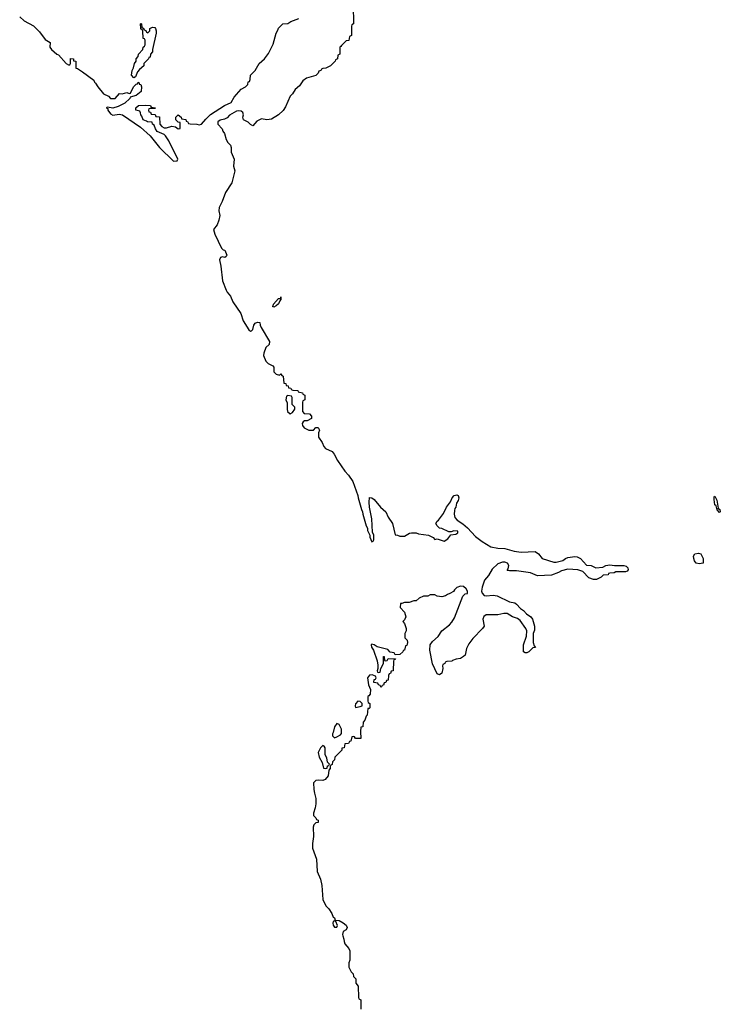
# Model space of a CAD drawing. Header units: inches. Extents: x 2550115 to 2887259, y 311850 to 494471.
# Tile 22 of 115: x 2700131 to 2706136, y 368192 to 376626. Entities that reach past the tile are written whole.
import ezdxf

# ---------------------------------------------------------------- set-up
doc = ezdxf.new("R2010")
doc.units = ezdxf.units.IN
doc.header["$MEASUREMENT"] = 0
doc.layers.add('C7306', color=7, linetype='Continuous')
doc.layers.add('C7307', color=7, linetype='Continuous')

msp = doc.modelspace()

# ---------------------------------------------------------------- linework, layer by layer
at = {"layer": 'C7306', "color": 6}
msp.add_lwpolyline([(2702658.8, 370000), (2702670, 369954), (2702670.5, 369910), (2702665.2, 369874.8), (2702650.7, 369830), (2702650.8, 369810), (2702670.8, 369790), (2702676, 369776), (2702690.4, 369770.4), (2702690.7, 369750), (2702670, 369748), (2702652, 369730), (2702646, 369710), (2702650.6, 369630), (2702640.7, 369570), (2702640.5, 369530), (2702675.2, 369435.2), (2702682, 369330), (2702710, 369264.7), (2702722.4, 369210), (2702728.7, 369088.7), (2702754.4, 369034.4), (2702780.5, 369010), (2702806.8, 368970), (2702818, 368938), (2702830, 368934), (2702834, 368914), (2702869.1, 368910.9), (2702904, 368890), (2702930.4, 368870), (2702939.1, 368850), (2702930.5, 368829.5), (2702904.7, 368815.3), (2702898, 368790), (2702899.6, 368779.6), (2702910.9, 368750.9), (2702911.3, 368730), (2702918, 368710), (2702952, 368670), (2702962, 368650), (2702962, 368570), (2702951.6, 368548.4), (2702951.3, 368510), (2702971, 368471), (2702990, 368452), (2702992, 368430), (2703011.3, 368410), (2703012.7, 368372.7), (2703032.7, 368347.3), (2703034, 368250), (2703038, 368238), (2703054, 368230), (2703054, 368150)], dxfattribs=at)
msp.add_lwpolyline([(2702830, 368906), (2702818, 368902), (2702814, 368886), (2702818, 368870), (2702830, 368852), (2702850, 368854), (2702854, 368866), (2702842, 368902)], close=True, dxfattribs=at)
at = {"layer": 'C7307', "color": 6}
for points in [[(2702990.6, 376750), (2702991.3, 376590), (2702978, 376582), (2702974, 376570), (2702974, 376490), (2702958, 376482), (2702952.7, 376447.3), (2702930, 376446), (2702890, 376406), (2702884.7, 376395.3), (2702874, 376390), (2702874, 376330), (2702858, 376322), (2702854, 376290), (2702838, 376282), (2702834, 376270), (2702794, 376230), (2702754, 376210), (2702730.9, 376209.1), (2702718, 376202), (2702711.3, 376190), (2702696, 376184), (2702690, 376168.7), (2702670, 376149), (2702590, 376125.6), (2702559, 376101), (2702530, 376059), (2702492.7, 376027.3), (2702470.4, 375990), (2702450.2, 375969.8), (2702410, 375879), (2702390, 375849.3), (2702351, 375810), (2702290, 375773.2), (2702250.6, 375769.4), (2702204.4, 375775.6), (2702163.1, 375756.9), (2702130, 375718), (2702110, 375728), (2702089, 375749), (2702050, 375768.7), (2702045.2, 375790), (2702049.2, 375810), (2702044, 375830), (2702030, 375841.2), (2702010, 375846.6), (2701990, 375842.7), (2701930.7, 375809.3), (2701910, 375786), (2701886, 375774), (2701850, 375765.2), (2701831, 375750), (2701830.8, 375730), (2701866.8, 375690), (2701871.1, 375671.2), (2701886, 375650), (2701899.8, 375599.8), (2701914.8, 375574.8), (2701938, 375550), (2701944.7, 375530), (2701944.7, 375490), (2701970.8, 375430), (2701964.7, 375370), (2701976, 375330), (2701950, 375228), (2701895.5, 375144.5), (2701867.3, 375070), (2701841.4, 375018.6), (2701838.8, 374990), (2701846, 374950), (2701838.8, 374910), (2701824.7, 374870), (2701792, 374830), (2701804, 374790), (2701861, 374670), (2701875.5, 374655.5), (2701890, 374650.5), (2701906.8, 374610), (2701902, 374598), (2701890, 374588.7), (2701870, 374594), (2701851.1, 374588.8), (2701844, 374570), (2701855.9, 374515.9), (2701870.4, 374390), (2701900.4, 374310), (2701910, 374290.8), (2701938.5, 374258.5), (2701957.3, 374210), (2702028.1, 374108.1), (2702046.9, 374046.9), (2702094.8, 373970), (2702110, 373957.3), (2702118.4, 373961.6), (2702130, 373971.3), (2702139.5, 374010), (2702150, 374026.8), (2702170, 374036.3), (2702190, 374031.3), (2702192.4, 374010), (2702201.3, 373990), (2702271.6, 373868.4), (2702270, 373842.7), (2702241.7, 373818.3), (2702223.2, 373770), (2702221.8, 373750), (2702241.2, 373701.2), (2702261.3, 373681.2), (2702300.4, 373660.4), (2702308.4, 373648.4), (2702311, 373610), (2702330, 373591), (2702358, 373582), (2702370, 373594), (2702378, 373578), (2702390, 373574), (2702394, 373514), (2702412, 373510), (2702414, 373494), (2702432, 373490), (2702434, 373474), (2702454, 373470), (2702458, 373458), (2702472.7, 373452.7), (2702514, 373450), (2702518, 373438), (2702554, 373430), (2702558, 373418), (2702574, 373410), (2702574, 373370), (2702558, 373362), (2702554, 373350), (2702554, 373270), (2702570, 373254), (2702614, 373250), (2702632, 373230), (2702632, 373210), (2702594, 373190), (2702571.1, 373188.8), (2702559.6, 373180.4), (2702551.6, 373168.4), (2702554.8, 373150), (2702571, 373130), (2702610, 373110.7), (2702648.9, 373111.2), (2702670, 373134), (2702690, 373134), (2702702, 373110), (2702691.6, 373088.4), (2702691, 373050), (2702723.4, 373003.4), (2702737.3, 372970), (2702752.8, 372952.8), (2702810, 372926), (2702825.5, 372905.5), (2702854, 372850), (2702918.4, 372758.4), (2702950, 372724.7), (2702986, 372670), (2703030.8, 372550), (2703031, 372530), (2703061, 372430), (2703070.7, 372410.7), (2703071, 372390), (2703101, 372290), (2703111.3, 372270), (2703112, 372250), (2703132, 372212), (2703132.7, 372192.7), (2703150, 372154), (2703162, 372158), (2703166, 372170), (2703168, 372210), (2703156.4, 372236.4), (2703148.7, 372350), (2703129.3, 372449.3), (2703126, 372494), (2703130, 372534), (2703150, 372531.3), (2703170, 372514.8), (2703224.7, 372450), (2703270.9, 372410.9), (2703290, 372364.7), (2703326, 372310), (2703350, 372214), (2703370, 372212), (2703390, 372202), (2703430, 372202), (2703473.6, 372226.4), (2703490, 372230.8), (2703530, 372230.7), (2703550, 372221), (2703634, 372210), (2703674, 372190), (2703690, 372174), (2703710, 372178), (2703770, 372158), (2703800.4, 372179.6), (2703827.3, 372212.7), (2703870, 372218), (2703888, 372230), (2703886, 372246), (2703852.7, 372247.3), (2703830, 372238), (2703810, 372238), (2703750, 372268.7), (2703729.4, 372269.4), (2703708.7, 372290), (2703698, 372310), (2703709, 372330), (2703720.9, 372339.1), (2703762.7, 372397.3), (2703790, 372450.7), (2703823.7, 372496.3), (2703839, 372530), (2703855.3, 372550), (2703876.8, 372556.8), (2703890.7, 372550.7), (2703896.3, 372530), (2703890, 372508.7), (2703874, 372486), (2703870.4, 372450), (2703861.6, 372438.4), (2703857.5, 372422.5), (2703854.4, 372390), (2703861.7, 372361.7), (2703879.9, 372339.9), (2703930, 372307.7), (2703970, 372272.4), (2704039.2, 372199.2), (2704095.8, 372155.8), (2704170, 372110.4), (2704230, 372098.7), (2704290, 372096), (2704370, 372072.4), (2704430, 372064.9), (2704550, 372070.7), (2704578.8, 372050), (2704610.7, 372010.7), (2704710, 371979.1), (2704730, 371979.1), (2704787.6, 371992.4), (2704810, 372010.4), (2704830, 372019.3), (2704890, 372028), (2704910, 372025.5), (2704937.1, 372010), (2704990, 371954), (2705030, 371951.6), (2705070, 371930.5), (2705130, 371935.5), (2705155.3, 371950), (2705190, 371955.8), (2705230.4, 371950.4), (2705310, 371951.7), (2705330, 371944), (2705344, 371930), (2705345.4, 371914.6), (2705337.3, 371902.7), (2705323.5, 371896.5), (2705242, 371898), (2705227.3, 371887.3), (2705190, 371886), (2705178, 371882), (2705174, 371870), (2705132, 371868), (2705114, 371850), (2705074, 371830), (2705050, 371829.7), (2705010, 371846.6), (2704958.4, 371898.4), (2704914.5, 371914.5), (2704830, 371920.5), (2704775, 371905), (2704750.5, 371890), (2704690, 371867.4), (2704570, 371863.7), (2704508, 371888), (2704390, 371904), (2704330, 371904.5), (2704310, 371909.4), (2704318.6, 371921.4), (2704322.7, 371950), (2704311.1, 371971.1), (2704290, 371979.6), (2704270, 371979.6), (2704230, 371966), (2704181.7, 371918.3), (2704150, 371865.2), (2704115.5, 371824.5), (2704094.6, 371765.4), (2704090.3, 371730), (2704093.9, 371713.9), (2704113, 371693), (2704130, 371690.3), (2704190, 371695.3), (2704224.7, 371690), (2704330, 371640.3), (2704374, 371630), (2704390, 371620.4), (2704423.4, 371583.4), (2704450, 371565.5), (2704475.6, 371535.6), (2704513.4, 371510), (2704526.8, 371490), (2704542.8, 371430), (2704543.6, 371396.4), (2704531.6, 371368.4), (2704531.6, 371291.6), (2704542, 371262), (2704552.7, 371247.3), (2704530, 371246), (2704494, 371210), (2704476.9, 371203.1), (2704463.1, 371203.1), (2704448, 371210), (2704450, 371272), (2704475.3, 371344.7), (2704477.2, 371390), (2704469.4, 371410), (2704420.1, 371480.1), (2704397.7, 371497.7), (2704355.3, 371510), (2704310, 371539.6), (2704279.9, 371540.1), (2704230.4, 371529.6), (2704130.5, 371529.5), (2704110, 371515.3), (2704100.7, 371490), (2704113, 371430), (2704099.3, 371410), (2704015.5, 371324.5), (2703979.5, 371280.5), (2703960.4, 371239.6), (2703950, 371184), (2703936, 371170), (2703910, 371155.3), (2703871, 371149), (2703842, 371138), (2703834, 371130), (2703792, 371128), (2703778, 371122), (2703774, 371110), (2703758, 371102), (2703754, 371090), (2703758, 371070), (2703750, 371029.3), (2703730, 371014), (2703710, 371024), (2703669.6, 371109.6), (2703645.6, 371225.6), (2703649.7, 371270), (2703670, 371300.7), (2703717.7, 371342.3), (2703750, 371390.4), (2703816.3, 371443.7), (2703835.5, 371464.5), (2703857.2, 371502.9), (2703930, 371687.3), (2703950, 371706.8), (2703968.4, 371711.6), (2703969, 371730), (2703959, 371750), (2703935.3, 371770), (2703910, 371774.5), (2703876.7, 371763.3), (2703856.7, 371743.3), (2703850, 371729.5), (2703818, 371710), (2703797.1, 371702.9), (2703782, 371690), (2703750, 371682.7), (2703710, 371689.4), (2703690, 371699), (2703650, 371699), (2703629, 371689), (2703592, 371688), (2703554, 371670), (2703530, 371648.7), (2703510, 371648.7), (2703470, 371635.3), (2703430, 371635.3), (2703406, 371626), (2703394, 371626), (2703392, 371590), (2703430.5, 371550.5), (2703442, 371510), (2703430, 371486), (2703414, 371470), (2703430, 371454), (2703444.7, 371410), (2703444.7, 371390), (2703431.1, 371368.8), (2703431.3, 371331.3), (2703451.3, 371310), (2703454, 371290), (2703450, 371266), (2703438, 371262), (2703430, 371226), (2703418, 371222), (2703414, 371210), (2703390, 371188), (2703350, 371186), (2703342, 371202), (2703307.3, 371207.3), (2703286, 371230), (2703195.5, 371255.5), (2703170, 371272.7), (2703150, 371277.2), (2703142.8, 371270), (2703146, 371250), (2703165.2, 371225.2), (2703195.3, 371135.3), (2703202, 371098), (2703202, 371070), (2703194, 371050), (2703198, 371038), (2703210, 371034), (2703222, 371038), (2703226, 371070), (2703248.4, 371111.6), (2703250, 371171.3), (2703254, 371170), (2703258, 371138), (2703270, 371134), (2703282, 371138), (2703290, 371154), (2703352, 371152), (2703350, 371146), (2703338, 371142), (2703334, 371130), (2703331.3, 371050), (2703314, 371046), (2703310, 371026), (2703298, 371022), (2703292.7, 371007.3), (2703290, 370968), (2703274, 370966), (2703270, 370948), (2703254, 370946), (2703250, 370926), (2703238, 370922), (2703230, 370906), (2703222, 370922), (2703206, 370930), (2703202, 370942), (2703168, 370950), (2703170, 370974), (2703182, 370978), (2703186, 370990), (2703182, 371002), (2703153.6, 371013.6), (2703130, 371012.7), (2703111, 370990), (2703121, 370930), (2703138, 370890), (2703134, 370850), (2703124.7, 370835.3), (2703114, 370830), (2703114, 370790), (2703118, 370778), (2703132, 370770), (2703131.1, 370731.2), (2703126, 370726), (2703114, 370726), (2703110.8, 370670), (2703101, 370659), (2703090, 370626), (2703074, 370610), (2703071.3, 370570), (2703054, 370566), (2703051, 370530), (2703054, 370470), (2703010, 370468), (2703002, 370482), (2702990, 370486), (2702978, 370482), (2702970, 370446), (2702958, 370442), (2702950, 370426), (2702918, 370422), (2702912, 370390), (2702892.7, 370387.3), (2702891.3, 370370), (2702831.1, 370308.8), (2702830, 370286), (2702811.6, 370268.4), (2702810, 370246), (2702798, 370242), (2702791.6, 370228.4), (2702791.6, 370211.6), (2702782, 370198), (2702774, 370150), (2702750, 370119), (2702730, 370109.2), (2702690, 370112.7), (2702670.7, 370109.3), (2702650.9, 370089.1), (2702651.1, 370031.2), (2702658.8, 370000)], [(2700131.3, 376650), (2700170, 376614.8), (2700250, 376572), (2700302, 376522), (2700350, 376456), (2700394, 376430), (2700391, 376390), (2700402.8, 376370), (2700450, 376331.3), (2700464.5, 376324.5), (2700530, 376251.3), (2700550, 376238), (2700562, 376238), (2700568, 376250), (2700567.3, 376292.7), (2700592, 376290), (2700594, 376274), (2700612, 376270), (2700614, 376210), (2700626.8, 376206.8), (2700670, 376178.8), (2700766.8, 376106.8), (2700771.3, 376090), (2700782, 376082), (2700802, 376050), (2700850, 375991.3), (2700892, 375970), (2700910, 375952), (2700950, 375951.3), (2700986, 375994), (2701010, 375992), (2701050, 376002), (2701070, 375994), (2701082, 375998), (2701108, 376050), (2701130, 376074), (2701142, 376078), (2701148, 376092), (2701154, 376086), (2701154, 376074), (2701170, 376072), (2701174, 376050), (2701171.3, 376010), (2701130, 375975.3), (2701078, 375962), (2701074, 375950), (2701031.3, 375910), (2700976.7, 375883.3), (2700930, 375869.3), (2700883.6, 375876.4), (2700874, 375870), (2700886, 375866), (2700887.7, 375850), (2700910, 375819.1), (2700930, 375807.7), (2700982.7, 375817.3), (2701011.3, 375810), (2701166.2, 375706.2), (2701250.4, 375630.4), (2701330.9, 375530.9), (2701450, 375414), (2701482, 375418), (2701486, 375430), (2701408.9, 375588.8), (2701382, 375630), (2701370, 375642), (2701309.6, 375669.6), (2701295.3, 375690), (2701283.1, 375723.1), (2701268.7, 375730), (2701267.3, 375747.3), (2701226, 375750), (2701218, 375758), (2701190, 375768.7), (2701179, 375799), (2701168.7, 375810), (2701168, 375828), (2701162, 375842), (2701126, 375850), (2701128, 375870), (2701150, 375890.7), (2701210, 375894), (2701251.6, 375891.6), (2701258, 375878), (2701294, 375870), (2701290, 375866), (2701250, 375866), (2701238, 375862), (2701234, 375850), (2701238, 375838), (2701252.7, 375832.7), (2701258, 375818), (2701292.7, 375812.7), (2701298, 375798), (2701330, 375794), (2701332, 375730), (2701350.8, 375710.8), (2701370, 375701), (2701390, 375698.8), (2701434.4, 375714.4), (2701467.9, 375707.9), (2701490, 375691.3), (2701507.3, 375692.7), (2701506, 375746), (2701488.4, 375748.4), (2701469.1, 375769.1), (2701470, 375792), (2701490, 375812), (2701514, 375790), (2701518, 375778), (2701554, 375770), (2701558, 375758), (2701570, 375754), (2701578, 375738), (2701592.7, 375732.7), (2701649, 375731), (2701670, 375724), (2701690, 375730.8), (2701726.2, 375773.8), (2701767.2, 375812.8), (2701886, 375890), (2701943, 375917), (2701970, 375962.8), (2702030, 376031.3), (2702066, 376050), (2702086, 376070), (2702090, 376094), (2702102, 376098), (2702107.3, 376112.7), (2702108.7, 376150), (2702150, 376191.3), (2702183.7, 376250), (2702229.8, 376290.2), (2702263.8, 376336.2), (2702304.9, 376415.1), (2702330, 376511), (2702345.1, 376534.9), (2702350, 376552), (2702370, 376574), (2702386, 376590), (2702430, 376594.8), (2702455.3, 376610), (2702524.2, 376635.8)]]:
    msp.add_lwpolyline(points, dxfattribs=at)
for points in [[(2701230, 376514), (2701246, 376530), (2701246, 376550), (2701270, 376562), (2701290, 376558.8), (2701296.3, 376550), (2701301.6, 376530), (2701300.3, 376510), (2701270.5, 376370), (2701270.4, 376349.6), (2701252, 376330), (2701250, 376306), (2701238, 376302), (2701234, 376290), (2701194, 376250), (2701194, 376230), (2701159.6, 376200.4), (2701142, 376178), (2701123.6, 376136.4), (2701110, 376128), (2701089.5, 376149.5), (2701094, 376190), (2701106.6, 376213.4), (2701115.3, 376250), (2701128.7, 376271.3), (2701129, 376290), (2701148, 376310), (2701148.7, 376330), (2701186, 376370), (2701188.7, 376391.3), (2701202, 376398), (2701206, 376410), (2701206, 376450), (2701202, 376462), (2701190, 376466), (2701189.1, 376469.1), (2701187.3, 376527.3), (2701182, 376542), (2701170, 376546), (2701169, 376551), (2701166, 376590), (2701170, 376594), (2701174, 376590), (2701178, 376558), (2701190, 376554), (2701198, 376538), (2701212.7, 376532.7), (2701218, 376518)], [(2702310, 374163.6), (2702297.2, 374170), (2702303.9, 374176.1), (2702306.9, 374190), (2702350, 374237.3), (2702358.8, 374238.8), (2702366, 374234), (2702370, 374251.3), (2702370.4, 374230), (2702360.9, 374219.1), (2702350, 374193.2), (2702330, 374174.5)], [(2702430, 373406), (2702418, 373402), (2702412, 373370), (2702423.6, 373343.6), (2702422.8, 373290), (2702426.8, 373270), (2702450, 373251), (2702470, 373262), (2702488.7, 373290), (2702488.4, 373308.4), (2702468, 373330), (2702466, 373390), (2702462, 373402)], [(2706114, 372434), (2706122, 372438), (2706132.7, 372430), (2706136.3, 372410), (2706130, 372405.1), (2706110, 372429), (2706102, 372462), (2706090, 372469.2), (2706083.5, 372516.5), (2706083.7, 372536.3), (2706090, 372544.7), (2706106.8, 372510), (2706118.8, 372441.2)], [(2705953.7, 371966.3), (2705929.6, 371970), (2705914, 371990), (2705909.6, 372010.4), (2705907, 372030), (2705919, 372050), (2705950, 372055.8), (2705970.4, 372050), (2705990.3, 372010), (2705990, 371969.5)], [(2703030, 370788), (2703010, 370766), (2703006, 370750), (2703010, 370734), (2703050, 370742), (2703066, 370750), (2703066, 370770), (2703050, 370786)], [(2702850, 370598), (2702830.8, 370570), (2702819.3, 370520.7), (2702811.3, 370510), (2702812, 370492), (2702830, 370474), (2702850, 370482), (2702880.4, 370499.6), (2702888.9, 370511.2), (2702889.2, 370530), (2702889.2, 370550), (2702870, 370588)], [(2702730, 370408.7), (2702710, 370388.7), (2702690.9, 370349.1), (2702699.1, 370310), (2702724, 370264), (2702734, 370214), (2702750, 370212), (2702766, 370214), (2702770, 370234), (2702782, 370238), (2702786, 370250), (2702770, 370266), (2702764.7, 370304.7), (2702749.3, 370329.3), (2702748.7, 370390), (2702742, 370402)]]:
    msp.add_lwpolyline(points, close=True, dxfattribs=at)

doc.saveas('drawing.dxf')
